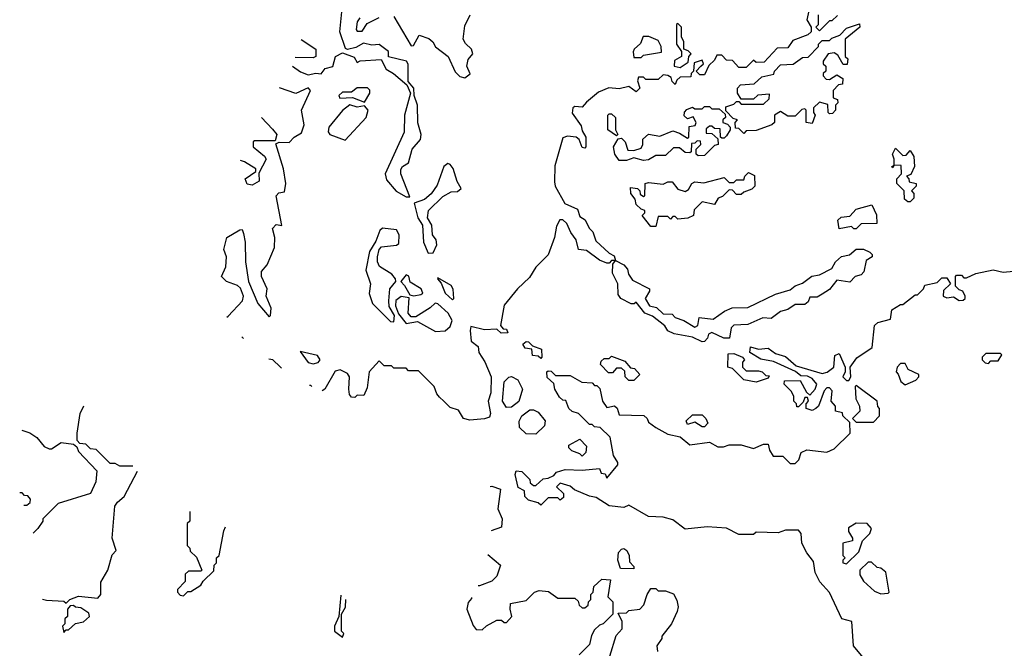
# Model space of a CAD drawing. Extents: x 2106670 to 2323771, y 35271 to 224896.
# Tile 7 of 256: x 2112055 to 2116080, y 81055 to 83625. Entities that reach past the tile are written whole.
import ezdxf

# ---------------------------------------------------------------- set-up
doc = ezdxf.new("R2010")
doc.units = 0

msp = doc.modelspace()

# ---------------------------------------------------------------- linework, layer by layer
at = {"layer": '0CON20XD'}
for points in [[(2113170.4, 83435.1), (2113202.4, 83412.4), (2113235, 83399.2), (2113266.1, 83406.1), (2113287, 83403), (2113303.3, 83425), (2113335, 83433.8), (2113346.7, 83475), (2113375, 83490), (2113422, 83472), (2113435, 83450), (2113446.7, 83456.7), (2113532.5, 83462.5), (2113552.7, 83422.7), (2113583.8, 83405), (2113638.3, 83358.3), (2113652.5, 83325), (2113628, 83235), (2113626.2, 83165), (2113548.8, 82995), (2113555, 82970), (2113594.2, 82924.2), (2113635, 82901.2), (2113649.3, 82900.7), (2113612.5, 82995), (2113613, 83013), (2113620, 83025), (2113645, 83040), (2113660, 83095), (2113693.8, 83135), (2113696, 83155), (2113683, 83203), (2113681.2, 83275), (2113667.5, 83315), (2113666.7, 83345), (2113642.5, 83372.5), (2113643, 83443), (2113636.1, 83456.1), (2113563, 83473), (2113562.5, 83495), (2113525, 83523.8), (2113495, 83521.2), (2113460.5, 83529.5), (2113428.8, 83511.2), (2113395, 83503.3), (2113386.7, 83506.7), (2113364.3, 83575), (2113382.7, 83767.3)], [(2115285, 83680), (2115272.5, 83625), (2115290, 83595), (2115290, 83575), (2115277, 83563), (2115215, 83540), (2115195, 83510), (2115151.7, 83508.3), (2115098.3, 83451.7), (2115065, 83450), (2115055, 83460), (2115025, 83430), (2114995, 83430), (2114968.3, 83458.3), (2114945, 83460), (2114925, 83480), (2114905, 83480), (2114895, 83460), (2114871.7, 83438.3), (2114855, 83400), (2114835, 83400), (2114820, 83415), (2114840, 83435), (2114850, 83445), (2114845, 83460), (2114811.7, 83448.3), (2114810, 83415), (2114800, 83405), (2114798.3, 83391.7), (2114755, 83390), (2114741.7, 83378.3), (2114735, 83360), (2114721.7, 83371.7), (2114718.3, 83388.3), (2114705, 83397.5), (2114685, 83400), (2114665, 83380), (2114615, 83380), (2114605, 83390), (2114585, 83390), (2114580, 83375), (2114590, 83345), (2114575, 83330), (2114545, 83352.5), (2114505, 83342.5), (2114463, 83347), (2114421.7, 83328.3), (2114371.7, 83288.3), (2114355, 83266.7), (2114325, 83270), (2114316, 83264), (2114313.2, 83243.2), (2114350.7, 83190.7), (2114355, 83170), (2114370, 83145), (2114370, 83105), (2114365, 83100), (2114355, 83102.5), (2114342.5, 83135), (2114330, 83145), (2114295, 83148.8), (2114275, 83142.5), (2114242.9, 83027.1), (2114241.7, 82961.7), (2114244.4, 82944.4), (2114283.9, 82873.9), (2114335, 82850), (2114345, 82820), (2114366.4, 82806.4), (2114383, 82773), (2114398.3, 82758.3), (2114410.7, 82720.7), (2114465, 82670), (2114485, 82660), (2114490, 82640), (2114525, 82622.5), (2114540, 82605), (2114544, 82584), (2114560, 82560), (2114630, 82525), (2114630, 82515), (2114612.5, 82485), (2114630, 82455), (2114658.3, 82448.3), (2114685, 82422.5), (2114721.7, 82421.7), (2114735, 82407.5), (2114770, 82395), (2114815, 82367.5), (2114827.5, 82375), (2114833, 82407), (2114889.3, 82400.7), (2114936.4, 82433.6), (2114967, 82447), (2115031.7, 82448.3), (2115145, 82502.5), (2115205, 82520), (2115225, 82537.5), (2115255, 82547.5), (2115293, 82577), (2115325, 82582.5), (2115375, 82607.5), (2115390, 82635), (2115415, 82657.5), (2115447, 82663), (2115475, 82686.7), (2115505, 82687.5), (2115530, 82675), (2115540, 82665), (2115540, 82655), (2115515, 82640), (2115506.4, 82593.6), (2115495, 82582.5), (2115470, 82575), (2115448.3, 82551.7), (2115395, 82560), (2115365, 82522.5), (2115335, 82502.5), (2115315, 82490), (2115285, 82490), (2115278.3, 82471.7), (2115265, 82460), (2115225, 82460), (2115195, 82440), (2115165, 82432.5), (2115127, 82403), (2115093.6, 82406.4), (2115031.7, 82378.3), (2114975, 82376.7), (2114963.3, 82365), (2114957, 82323), (2114933, 82323), (2114885, 82346.7), (2114870.7, 82339.3), (2114867, 82323), (2114855, 82310), (2114845, 82307.5), (2114805, 82327.5), (2114730.7, 82340.7), (2114705, 82352.5), (2114693, 82373), (2114642.5, 82412.5), (2114610, 82425), (2114575, 82470), (2114567, 82463), (2114555, 82463.3), (2114512.5, 82485), (2114501.7, 82501.7), (2114500, 82545), (2114478.3, 82588.3), (2114480, 82625), (2114490, 82640), (2114475, 82640), (2114465, 82630), (2114455, 82630), (2114425, 82642.5), (2114371.7, 82681.7), (2114340, 82685), (2114330, 82725), (2114307.5, 82755), (2114291.2, 82791.2), (2114275, 82806.7), (2114263.3, 82806.7), (2114249.2, 82780.8), (2114242, 82735), (2114216.1, 82663.9), (2114165, 82613.3), (2114138.6, 82571.4), (2114090, 82525), (2114035, 82457.5), (2114020, 82375), (2114031.7, 82361.7), (2114045, 82360), (2114050, 82345), (2114023, 82343), (2114005, 82360), (2113955, 82357.5), (2113900, 82370), (2113896.2, 82353.8), (2113901.3, 82311.3), (2113928.8, 82288.8), (2113932.5, 82265), (2113956.8, 82226.8), (2113982.9, 82165), (2113980.8, 82099.2), (2113970, 82065), (2113980, 82015), (2113975, 82000), (2113955, 81992.5), (2113895, 81987.5), (2113870, 81995), (2113848.3, 82028.3), (2113815.1, 82040.1), (2113789.1, 82064.9), (2113771.7, 82081.7), (2113760, 82095), (2113750, 82125), (2113685, 82190), (2113645, 82190), (2113635, 82200), (2113585, 82200), (2113575, 82210), (2113545, 82210), (2113525, 82230), (2113484.1, 82185.9), (2113475, 82120), (2113461.7, 82088.3), (2113435, 82090), (2113425, 82080), (2113411.7, 82081.7), (2113403, 82093), (2113400, 82115), (2113403.8, 82165), (2113395, 82178.8), (2113365, 82193.3), (2113345, 82187.5), (2113302.5, 82115), (2113291.9, 82107.4)], [(2113585, 83637.5), (2113655, 83517.5), (2113665, 83520), (2113688.3, 83561.7), (2113728.3, 83548.3), (2113744.3, 83534.3), (2113755, 83513.8), (2113806.2, 83475), (2113835, 83412.5), (2113855, 83392.5), (2113875, 83387.5), (2113897, 83403), (2113883.3, 83435), (2113888.3, 83461.7), (2113907.5, 83485), (2113902.5, 83505), (2113877, 83527), (2113867.5, 83545), (2113875, 83600), (2113896.7, 83645)], [(2115398.3, 83641.7), (2115375, 83620), (2115365, 83620), (2115325, 83580), (2115310, 83595), (2115320, 83605), (2115320, 83645)], [(2113445, 83632.5), (2113434.1, 83615.9), (2113430, 83585), (2113435, 83577.5), (2113455, 83577.5), (2113475, 83610), (2113525, 83633.3)], [(2114755, 83430), (2114788.3, 83451.7), (2114790, 83475), (2114800, 83485), (2114788.3, 83498.3), (2114770, 83505), (2114770, 83535), (2114760, 83555), (2114760, 83595), (2114745, 83610), (2114740, 83605), (2114740, 83525), (2114760, 83495), (2114760, 83475), (2114731.7, 83458.3), (2114730, 83435), (2114755, 83430)], [(2115015, 83160), (2114995, 83180), (2114981.7, 83181.7), (2114980, 83205), (2114990, 83215), (2114971.7, 83221.7), (2114941.7, 83251.7), (2114941.7, 83268.3), (2114975, 83280), (2114985, 83290), (2114995, 83290), (2115005, 83280), (2115095, 83280), (2115118.3, 83301.7), (2115120, 83320), (2115073, 83317), (2115055, 83300), (2115005, 83300), (2114990, 83325), (2114990, 83345), (2115001.7, 83358.3), (2115057, 83363), (2115088.3, 83391.7), (2115138.3, 83401.7), (2115140, 83415), (2115165, 83440), (2115217, 83443), (2115255, 83470), (2115278.3, 83471.7), (2115320, 83515), (2115320, 83525), (2115335, 83540), (2115365, 83540), (2115375, 83550), (2115408.3, 83561.7), (2115435, 83590), (2115488.3, 83608.3), (2115490, 83595), (2115430, 83545), (2115430, 83475), (2115440, 83465), (2115438.3, 83441.7), (2115421.7, 83441.7), (2115400, 83480), (2115385, 83490), (2115360, 83485), (2115340, 83455), (2115340, 83445), (2115350, 83435), (2115350, 83415), (2115340, 83405), (2115340, 83395), (2115351.7, 83381.7), (2115365, 83380), (2115395, 83400), (2115420, 83385), (2115418.3, 83361.7), (2115401.7, 83358.3), (2115380, 83335), (2115380, 83305), (2115398.3, 83298.3), (2115400, 83285), (2115390, 83275), (2115390, 83255), (2115378.3, 83241.7), (2115365, 83240), (2115360, 83245), (2115358.3, 83278.3), (2115325, 83287.5), (2115300, 83265), (2115300, 83245), (2115307.5, 83235), (2115295, 83200), (2115270, 83205), (2115270, 83255), (2115265, 83260), (2115251.7, 83258.3), (2115225, 83230), (2115195, 83230), (2115165, 83250), (2115140, 83235), (2115140, 83205), (2115130, 83195), (2115065, 83172.5), (2115025, 83170), (2115015, 83160)], [(2114595, 83470), (2114605, 83480), (2114678.3, 83491.7), (2114677.5, 83515), (2114665, 83540), (2114626.4, 83556.4), (2114604, 83556), (2114592.5, 83527.5), (2114567.5, 83505), (2114563, 83493), (2114565, 83470), (2114595, 83470)], [(2113205.8, 83543.6), (2113266.2, 83505), (2113266, 83475), (2113255, 83468.8), (2113181.9, 83470.2)], [(2112902.3, 82409.5), (2112907.3, 82412.7), (2112966.2, 82475), (2112970, 82495), (2112957.7, 82527.7), (2112945, 82538.8), (2112900, 82555), (2112880, 82575), (2112897.5, 82615), (2112900, 82655), (2112890, 82685), (2112902.5, 82735), (2112955, 82766), (2112965, 82766.7), (2112970.6, 82750.6), (2112977.1, 82715), (2112978, 82635), (2112990.8, 82555), (2113028, 82465), (2113075, 82410), (2113080, 82415), (2113082.5, 82445), (2113063.3, 82495), (2113066.2, 82525), (2113043.8, 82575), (2113043.3, 82595), (2113067, 82623), (2113097, 82693), (2113097.5, 82735), (2113088.3, 82771.7), (2113103, 82787), (2113127, 82783), (2113103.3, 82905), (2113115, 82917.5), (2113138.3, 82921.7), (2113143.3, 82955), (2113134, 83015), (2113102.5, 83117.5), (2113116.4, 83123.6), (2113157, 83123), (2113177.5, 83145), (2113207, 83163), (2113217.5, 83195), (2113207.5, 83255), (2113243.3, 83335), (2113235, 83346.7), (2113183.9, 83323.9), (2113116.6, 83346.3)], [(2113465, 83287.5), (2113486.7, 83325), (2113487, 83337), (2113477, 83347), (2113435, 83346.7), (2113411.7, 83328.3), (2113375, 83328.8), (2113360, 83315), (2113364, 83304), (2113415, 83307.5), (2113465, 83287.5)], [(2113385, 83132.5), (2113471.2, 83225), (2113480, 83255), (2113465, 83272.5), (2113435, 83266.7), (2113405, 83276.7), (2113375, 83254), (2113318.8, 83185), (2113316.4, 83166.4), (2113322.5, 83155), (2113385, 83132.5)], [(2114495, 83150), (2114460, 83175), (2114460, 83235), (2114465, 83240), (2114475, 83240), (2114490, 83225), (2114490, 83175), (2114500, 83155), (2114495, 83150)], [(2114605, 83050), (2114565, 83060), (2114535, 83050), (2114505, 83050), (2114487.5, 83075), (2114482.5, 83105), (2114501.7, 83138.3), (2114515, 83140), (2114530, 83125), (2114541.7, 83091.7), (2114565, 83090), (2114595, 83100), (2114602.5, 83115), (2114603, 83137), (2114625, 83157.5), (2114671.7, 83148.3), (2114725, 83170), (2114751.7, 83161.7), (2114785, 83140), (2114790, 83145), (2114791.7, 83188.3), (2114817, 83193), (2114820, 83205), (2114808.3, 83228.3), (2114785, 83220), (2114771.7, 83231.7), (2114773, 83247), (2114781.7, 83258.3), (2114805, 83267.5), (2114815, 83260), (2114845, 83260), (2114855, 83270), (2114875, 83270), (2114885, 83260), (2114915, 83260), (2114938.3, 83238.3), (2114940, 83225), (2114930, 83215), (2114930, 83205), (2114948.3, 83198.3), (2114960, 83185), (2114960, 83175), (2114945, 83150), (2114935, 83140), (2114925, 83140), (2114920, 83145), (2114918.3, 83178.3), (2114895, 83180), (2114885, 83190), (2114875, 83190), (2114861.7, 83178.3), (2114861.7, 83161.7), (2114885, 83160), (2114908.3, 83138.3), (2114910, 83115), (2114895, 83110), (2114855, 83070), (2114828.3, 83068.3), (2114820, 83075), (2114820, 83095), (2114840, 83115), (2114838.3, 83128.3), (2114825, 83130), (2114815, 83120), (2114801.7, 83118.3), (2114800, 83085), (2114795, 83080), (2114775, 83082.5), (2114751.7, 83101.7), (2114728.3, 83101.7), (2114695, 83070), (2114655, 83070), (2114625, 83052.5), (2114605, 83050)], [(2113043.2, 83224.6), (2113088, 83178), (2113106.7, 83155), (2113100, 83130), (2113015, 83130), (2113010, 83125), (2113010, 83105), (2113056.4, 83066.4), (2113062.5, 83055), (2113032.5, 82997.5), (2113033.8, 82965), (2113005, 82948), (2112985, 82952.5), (2112977.5, 82975), (2113020, 83005), (2113020, 83015), (2112973.6, 83043.6), (2112958.4, 83049.6)], [(2115695, 82880), (2115685, 82880), (2115671.7, 82891.7), (2115670, 82925), (2115640, 82955), (2115640, 82975), (2115660, 82995), (2115658.3, 83028.3), (2115630, 83030), (2115625, 83020), (2115620, 83025), (2115630, 83030), (2115630, 83055), (2115622.5, 83075), (2115635, 83100), (2115665, 83070), (2115678.3, 83071.7), (2115695, 83090), (2115710, 83065), (2115712.5, 83025), (2115698.3, 82991.7), (2115680, 82985), (2115690, 82975), (2115691.7, 82961.7), (2115720, 82955), (2115720, 82945), (2115700, 82925), (2115710, 82915), (2115710, 82895), (2115695, 82880)], [(2113725, 82670), (2113745, 82672.5), (2113760, 82705), (2113757.5, 82725), (2113743.3, 82745), (2113740, 82785), (2113722.5, 82815), (2113726.7, 82845), (2113785, 82902.5), (2113818.3, 82921.7), (2113845, 82922.5), (2113860, 82935), (2113843, 82963), (2113827, 83017), (2113815, 83033.3), (2113805, 83036.7), (2113788.8, 83025), (2113761.7, 82948.3), (2113737.1, 82912.9), (2113710, 82890), (2113667.5, 82875), (2113682, 82815), (2113701.2, 82785), (2113706.2, 82715), (2113725, 82670)], [(2114655, 82780), (2114635, 82780), (2114600, 82825), (2114610, 82835), (2114610, 82845), (2114595, 82850), (2114575, 82870), (2114571.7, 82891.7), (2114553.3, 82915), (2114551.7, 82938.3), (2114580, 82935), (2114590, 82925), (2114591.7, 82911.7), (2114605, 82902.5), (2114610, 82905), (2114612.5, 82955), (2114625, 82960), (2114685, 82952.5), (2114705, 82962.5), (2114721.7, 82961.7), (2114745, 82932.5), (2114775, 82922.5), (2114789.3, 82930.7), (2114802.5, 82955), (2114815, 82962.5), (2114851.7, 82958.3), (2114935, 82980), (2114955, 82960), (2114975, 82960), (2114985, 82970), (2115015, 82970), (2115020, 82985), (2115035, 83000), (2115058.3, 82988.3), (2115060, 82945), (2115048.3, 82931.7), (2115015, 82920), (2115005, 82910), (2114985, 82910), (2114968.3, 82928.3), (2114955, 82930), (2114928.3, 82901.7), (2114910, 82895), (2114895, 82870), (2114845, 82880), (2114811.7, 82848.3), (2114810, 82825), (2114787, 82813), (2114745, 82810), (2114735, 82820), (2114725, 82820), (2114715, 82810), (2114705, 82820), (2114665, 82820), (2114655, 82780)], [(2115475, 82770), (2115465, 82770), (2115455, 82780), (2115405, 82770), (2115400, 82805), (2115413, 82817), (2115448.3, 82821.7), (2115475, 82850), (2115538.3, 82868.3), (2115557, 82827), (2115558.3, 82791.7), (2115495, 82790), (2115475, 82770)], [(2113585, 82390), (2113587.5, 82415), (2113565, 82452.5), (2113564.2, 82475), (2113568.8, 82525), (2113592.5, 82555), (2113591.2, 82565), (2113576.7, 82585), (2113525.7, 82615.7), (2113517.5, 82635), (2113517.5, 82655), (2113524, 82686), (2113533.9, 82696.1), (2113595, 82702.5), (2113605, 82710), (2113606.2, 82745), (2113595, 82766.2), (2113538, 82772), (2113527.1, 82762.9), (2113510.8, 82719.2), (2113485, 82677.5), (2113470.5, 82600.5), (2113489.2, 82545), (2113483.3, 82505), (2113497.5, 82465), (2113570.7, 82390.7), (2113585, 82390)], [(2115530, 80985), (2115463.8, 81065), (2115456.7, 81165), (2115416.1, 81176.1), (2115365, 81282.5), (2115326.4, 81326.4), (2115306.7, 81365), (2115299.5, 81409.5), (2115272.5, 81445), (2115252.5, 81485), (2115250, 81525), (2115238.3, 81538.3), (2115185, 81537.5), (2115155, 81527.5), (2115065, 81530), (2115055, 81520), (2114995, 81520), (2114945, 81546.2), (2114865, 81551.2), (2114775, 81542.5), (2114725, 81580), (2114685, 81591.2), (2114625, 81593.8), (2114545, 81640), (2114525, 81630), (2114465, 81637.5), (2114411.7, 81671.7), (2114385, 81677.5), (2114323, 81703), (2114305, 81717.5), (2114265, 81730), (2114250, 81715), (2114278.3, 81688.3), (2114278.3, 81671.7), (2114265, 81660), (2114255, 81670), (2114215, 81670), (2114185, 81640), (2114175, 81650), (2114135, 81660), (2114120, 81675), (2114118.3, 81698.3), (2114093, 81713), (2114080, 81765), (2114085, 81780), (2114108.3, 81778.3), (2114140, 81745), (2114141.7, 81731.7), (2114155, 81720), (2114165, 81720), (2114195, 81747.5), (2114215, 81750), (2114238.3, 81761.7), (2114250, 81775), (2114285, 81786.7), (2114355, 81783.3), (2114425, 81790), (2114431.7, 81771.7), (2114448.3, 81768.3), (2114455, 81750), (2114500, 81805), (2114500, 81815), (2114483, 81843), (2114468.3, 81918.3), (2114428.3, 81958.3), (2114405, 81960), (2114395, 81970), (2114385, 81970), (2114340, 82015), (2114313, 82023), (2114300, 82035), (2114288.3, 82068.3), (2114275, 82070), (2114261.7, 82081.7), (2114242.5, 82115), (2114238.3, 82138.3), (2114211.7, 82161.7), (2114210, 82185), (2114215, 82190), (2114228.3, 82188.3), (2114245, 82170), (2114305, 82170), (2114353, 82143), (2114395, 82140), (2114405, 82130), (2114415, 82130), (2114427, 82117), (2114437.5, 82065), (2114455, 82040), (2114487, 82047), (2114497, 82037), (2114505, 82010), (2114607, 82007), (2114620, 81995), (2114625, 81980), (2114655, 81957.5), (2114705, 81930), (2114755, 81920), (2114795, 81887.5), (2114875, 81897.5), (2114908.3, 81878.3), (2114931.7, 81878.3), (2114955, 81887.5), (2115005, 81887.5), (2115055, 81872.5), (2115095, 81890), (2115115, 81890), (2115120, 81865), (2115135, 81840), (2115175, 81840), (2115205, 81810), (2115225, 81810), (2115240, 81825), (2115250, 81855), (2115273, 81867), (2115355, 81857.5), (2115385, 81870), (2115450, 81935), (2115448.3, 81978.3), (2115420, 82005), (2115418.3, 82018.3), (2115390, 82025), (2115390, 82045), (2115372.5, 82065), (2115377, 82107), (2115365, 82120), (2115355, 82120), (2115343, 82107), (2115320, 82045), (2115310, 82035), (2115295, 82027.5), (2115270, 82035), (2115270, 82055), (2115280, 82065), (2115275, 82080), (2115265, 82080), (2115258.3, 82061.7), (2115238.3, 82041.7), (2115231.7, 82041.7), (2115230, 82055), (2115220, 82065), (2115220, 82085), (2115210, 82105), (2115180, 82135), (2115181.7, 82148.3), (2115245, 82150), (2115271.7, 82101.7), (2115285, 82090), (2115307.5, 82115), (2115313.3, 82135), (2115295, 82157.5), (2115275, 82167.5), (2115248.3, 82168.3), (2115227, 82187), (2115137, 82227), (2115085, 82237.5), (2115040, 82265), (2115042.5, 82287.5), (2115075, 82277.5), (2115115, 82282.5), (2115145, 82260), (2115185, 82247.5), (2115229.3, 82209.3), (2115335, 82178.8), (2115356.1, 82183.9), (2115382.5, 82205), (2115387.5, 82252.5), (2115405, 82260), (2115430, 82205), (2115430, 82185), (2115420, 82165), (2115435, 82150), (2115445, 82150), (2115452.5, 82165), (2115450, 82205), (2115477, 82243), (2115540, 82285), (2115550, 82375), (2115563, 82387), (2115615, 82400), (2115620.7, 82439.3), (2115655, 82460), (2115665, 82460), (2115715, 82500), (2115725, 82500), (2115750, 82525), (2115755, 82540), (2115805, 82550), (2115825, 82570), (2115845, 82570), (2115860, 82545), (2115831.7, 82518.3), (2115830, 82495), (2115845, 82487.5), (2115871.7, 82491.7), (2115895, 82477.5), (2115911.7, 82478.3), (2115920, 82485), (2115920, 82495), (2115910, 82515), (2115895, 82520), (2115880, 82535), (2115880, 82575), (2115885, 82580), (2115905, 82580), (2115915, 82570), (2115925, 82570), (2115963, 82587), (2116035, 82602.5), (2116075, 82593.3), (2116117, 82597)], [(2113666.7, 82496.7), (2113695, 82502), (2113703, 82507), (2113696.7, 82525), (2113652, 82552), (2113645.9, 82575.9), (2113635, 82582.5), (2113612.5, 82555), (2113628.8, 82538.8), (2113650, 82500), (2113666.7, 82496.7)], [(2113825, 82480), (2113830, 82485), (2113827, 82523), (2113818.3, 82538.3), (2113765, 82570), (2113762.5, 82565), (2113777.5, 82547.5), (2113795, 82507.5), (2113825, 82480)], [(2113755, 82350), (2113795, 82352.5), (2113815, 82370), (2113822.5, 82395), (2113806.7, 82425), (2113765, 82463.3), (2113754, 82466), (2113733.6, 82446.4), (2113675, 82410), (2113655, 82410), (2113642.5, 82425), (2113647.5, 82487.5), (2113615, 82493.8), (2113592.5, 82477.5), (2113592, 82455), (2113603, 82423), (2113635, 82382.5), (2113681.7, 82391.7), (2113755, 82350)], [(2112969.6, 82322), (2112965, 82327.5), (2112962.9, 82328)], [(2114185, 82240), (2114175, 82250), (2114151.7, 82251.7), (2114148.3, 82278.3), (2114121.7, 82281.7), (2114111.7, 82298.3), (2114125, 82310), (2114135, 82307.5), (2114151.7, 82291.7), (2114188.3, 82278.3), (2114190, 82245), (2114185, 82240)], [(2113255, 82218), (2113275, 82223.8), (2113283.3, 82235), (2113272.3, 82252.3), (2113201.7, 82268.3), (2113235, 82223.3), (2113255, 82218)], [(2113125.4, 82200.6), (2113122.3, 82202.7), (2113119.7, 82205.3), (2113090, 82235), (2113073, 82237)], [(2114565, 82150), (2114545, 82150), (2114530, 82165), (2114528.3, 82188.3), (2114515, 82200), (2114495, 82200), (2114478.3, 82181.7), (2114461.7, 82181.7), (2114430, 82215), (2114431.7, 82228.3), (2114445, 82240), (2114465, 82240), (2114475, 82250), (2114528.3, 82228.3), (2114551.7, 82201.7), (2114568.3, 82198.3), (2114590, 82175), (2114565, 82150)], [(2115065, 82142.5), (2115015, 82152.5), (2114968.3, 82198.3), (2114950, 82205), (2114951.7, 82258.3), (2114975, 82260), (2115010, 82245), (2115017.5, 82235), (2115010, 82225), (2115010, 82205), (2115025, 82190), (2115075, 82190), (2115090, 82185), (2115105, 82170), (2115118.3, 82168.3), (2115115, 82160), (2115065, 82142.5)], [(2116015, 82220), (2116025, 82230), (2116055, 82230), (2116070, 82255), (2116065, 82260), (2116005, 82260), (2115990, 82245), (2115990, 82235), (2116001.7, 82221.7), (2116015, 82220)], [(2115675, 82132.5), (2115718.8, 82151.2), (2115730, 82165), (2115730, 82175), (2115687.5, 82195), (2115675, 82220), (2115655, 82220), (2115642.5, 82205), (2115637.5, 82185), (2115646.2, 82176.2), (2115656.4, 82146.4), (2115675, 82132.5)], [(2114045, 82040), (2114028.6, 82065), (2114036.2, 82145), (2114055, 82164), (2114065, 82166), (2114092.1, 82152.1), (2114110.8, 82115), (2114095.8, 82064.2), (2114065, 82041.2), (2114045, 82040)], [(2113249.4, 82125.8), (2113245, 82130), (2113239.9, 82130)], [(2115545, 81980), (2115570, 82005), (2115570, 82035), (2115563, 82043), (2115560, 82065), (2115475, 82130), (2115470, 82125), (2115472.5, 82075), (2115487.5, 82045), (2115490, 82025), (2115460, 81995), (2115475, 81980), (2115545, 81980)], [(2112518.3, 81800), (2112465, 81800), (2112445, 81810), (2112425, 81810), (2112368.3, 81868.3), (2112345, 81870), (2112325, 81890), (2112301.7, 81891.7), (2112290, 81905), (2112290, 81935), (2112302.5, 82015), (2112317.2, 82045.7)], [(2114165, 81930), (2114125, 81932.5), (2114098.3, 81958.3), (2114097, 81983), (2114107.5, 82005), (2114140.7, 82029.3), (2114155, 82030), (2114175, 82020), (2114202.5, 81985), (2114200, 81965), (2114165, 81930)], [(2114855, 81960), (2114845, 81960), (2114815, 81980), (2114785, 81970), (2114780, 81985), (2114805, 82010), (2114845, 82010), (2114860, 81995), (2114867.5, 81975), (2114855, 81960)], [(2112064.1, 81947.4), (2112096.1, 81936.1), (2112125, 81917.5), (2112155, 81880), (2112175, 81870), (2112185, 81870), (2112225, 81896.7), (2112275, 81890), (2112288.3, 81878.3), (2112295, 81860), (2112370.7, 81780.7), (2112366.7, 81735), (2112345, 81687.5), (2112213, 81647), (2112150, 81585), (2112150, 81575), (2112130, 81545), (2112110.8, 81525.8)], [(2114355, 81840), (2114345, 81850), (2114311.7, 81861.7), (2114300, 81875), (2114300, 81885), (2114345, 81910), (2114371.7, 81881.7), (2114370, 81855), (2114355, 81840)], [(2112149.1, 81256.5), (2112165, 81252.5), (2112235, 81247.5), (2112245, 81240), (2112260, 81255), (2112295, 81267.5), (2112375, 81260), (2112387.5, 81275), (2112387.5, 81325), (2112415.9, 81374.1), (2112433, 81437), (2112450, 81455), (2112433.3, 81505), (2112444.3, 81635.7), (2112455, 81652.5), (2112482.5, 81675), (2112537.3, 81779.9)], [(2113977.8, 81716.1), (2113985, 81717.5), (2114020, 81705), (2114010, 81625), (2114027.5, 81585), (2114025, 81550), (2113981.8, 81535.6)], [(2112071.7, 81640), (2112085, 81640), (2112098.3, 81651.7), (2112100, 81665), (2112088.3, 81678.3), (2112075, 81680), (2112065, 81690), (2112055.2, 81690)], [(2112750, 81613.8), (2112750, 81575), (2112740, 81565), (2112740, 81475), (2112750, 81465), (2112751.7, 81451.7), (2112778.3, 81428.3), (2112800, 81375), (2112795, 81370), (2112745, 81370), (2112731.7, 81358.3), (2112731.7, 81328.3), (2112700, 81295), (2112700, 81285), (2112711.7, 81271.7), (2112725, 81270), (2112743, 81287), (2112755, 81287.5), (2112795, 81312.5), (2112805, 81330), (2112848.3, 81371.7), (2112850, 81395), (2112860, 81405), (2112860, 81425), (2112870, 81435), (2112890, 81535), (2112896.4, 81552)], [(2115435, 81400), (2115485, 81450), (2115500, 81495), (2115530, 81525), (2115537.5, 81545), (2115520, 81565), (2115475, 81566.7), (2115443, 81547), (2115443, 81533), (2115460, 81505), (2115460, 81495), (2115420, 81485), (2115420, 81435), (2115430, 81425), (2115420, 81415), (2115420, 81405), (2115435, 81400)], [(2114565, 81380), (2114511.7, 81381.7), (2114500, 81415), (2114503, 81447), (2114515, 81460), (2114525, 81462.5), (2114537.5, 81455), (2114546.7, 81435), (2114548.3, 81408.3), (2114565, 81390), (2114565, 81380)], [(2113968.9, 81438.8), (2114020, 81395), (2114005, 81350), (2113985, 81330), (2113935, 81310), (2113929.4, 81310)], [(2115575, 81277.5), (2115605, 81280), (2115610, 81285), (2115596.1, 81366.1), (2115575, 81382.5), (2115560, 81385), (2115537, 81407), (2115523, 81407), (2115490, 81375), (2115490, 81355), (2115505, 81330), (2115549.3, 81289.3), (2115575, 81277.5)], [(2113901.8, 81262.6), (2113901.7, 81258.3), (2113888.3, 81241.7), (2113882.5, 81215), (2113908.3, 81148.3), (2113921.7, 81131.7), (2113945, 81130), (2113963, 81147), (2114005, 81170), (2114025, 81170), (2114035, 81160), (2114045, 81160), (2114067.5, 81185), (2114060, 81215), (2114061.7, 81238.3), (2114125, 81250), (2114160, 81285), (2114178.3, 81291.7), (2114217, 81287), (2114255, 81260), (2114325, 81260), (2114338.3, 81248.3), (2114341.7, 81231.7), (2114355, 81220), (2114365, 81220), (2114378.3, 81231.7), (2114380, 81245), (2114390, 81255), (2114390, 81275), (2114400, 81285), (2114401.7, 81308.3), (2114435, 81337.5), (2114470, 81335), (2114460, 81265), (2114480, 81245), (2114480, 81195), (2114440, 81155), (2114425, 81150), (2114405, 81130), (2114393, 81107), (2114385, 81070), (2114341.7, 81028.3)], [(2113368, 81272.7), (2113360, 81185), (2113342.5, 81145), (2113342.5, 81125), (2113375, 81100), (2113380, 81115), (2113370, 81125), (2113370, 81195), (2113387, 81223), (2113388.5, 81253.9)], [(2114467, 81023), (2114493, 81107), (2114517.5, 81135), (2114517.5, 81165), (2114501.7, 81198.3), (2114535, 81200), (2114545, 81210), (2114590, 81215), (2114607, 81233), (2114620, 81275), (2114635, 81300), (2114655, 81300), (2114665, 81290), (2114695, 81290), (2114728.3, 81278.3), (2114741.7, 81251.7), (2114746.7, 81225), (2114742.5, 81205), (2114720, 81155), (2114680, 81105), (2114680, 81095), (2114660, 81065), (2114661.7, 81041.7)], [(2112235, 81120), (2112245, 81130), (2112255, 81130), (2112283, 81157), (2112316.4, 81163.6), (2112340, 81185), (2112338.3, 81198.3), (2112305, 81220), (2112283, 81223), (2112275, 81230), (2112261.7, 81228.3), (2112250, 81215), (2112250, 81185), (2112240, 81175), (2112240, 81155), (2112230, 81145), (2112235, 81120)]]:
    msp.add_lwpolyline(points, dxfattribs=at)

doc.saveas('drawing.dxf')
